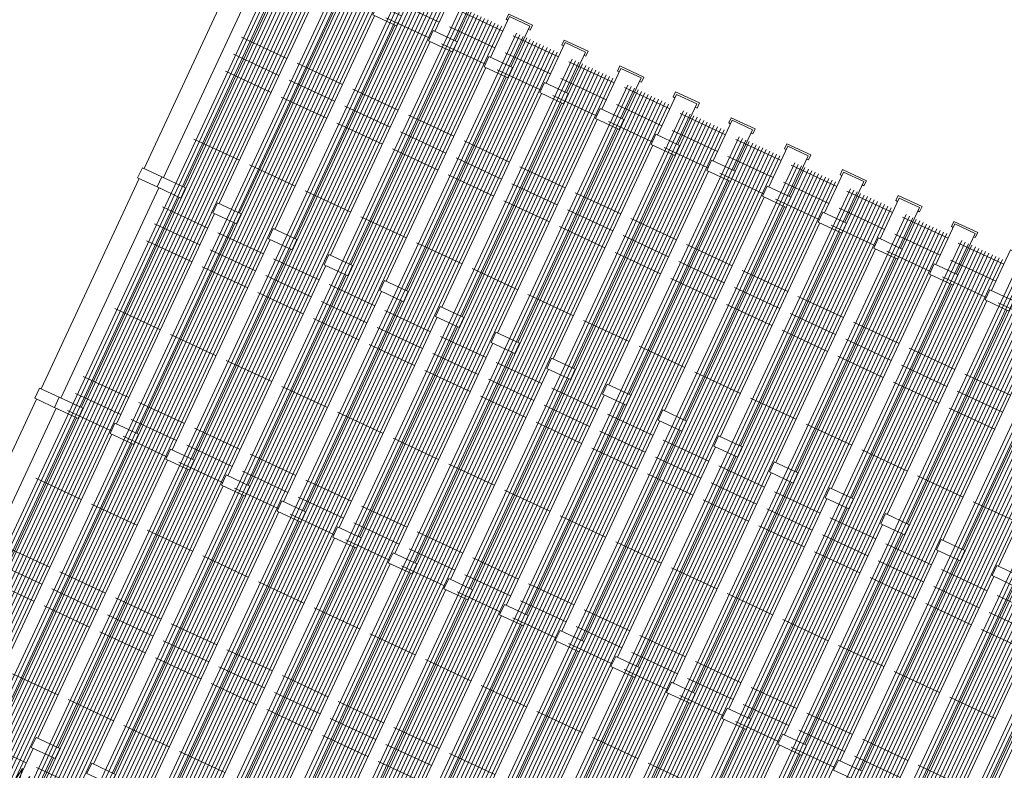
# Model space of a CAD drawing. Header units: millimetres. Extents: x 1962 to 3194, y -795 to -219.
# Tile 79 of 256: x 2250.32 to 2252.95, y -375.83 to -373.82. Entities that reach past the tile are written whole.
import ezdxf

# ---------------------------------------------------------------- set-up
doc = ezdxf.new("R2010")
doc.units = ezdxf.units.MM
doc.layers.get('0').update_dxf_attribs({"lineweight": 5})
doc.layers.add('A_ogrodzenie 2_4m', color=45, linetype='Continuous', lineweight=9)
doc.layers.add('A_widok', color=142, linetype='Continuous', lineweight=9)

# ---------------------------------------------------------------- blocks, each defined once
blk = doc.blocks.new('zw$607D')
at = {"layer": 'A_ogrodzenie 2_4m'}
for p, q in [((-131.8949, 0.3076), (-131.8949, 2.7376)), ((-131.8849, 0.3076), (-131.8849, 2.7376)), ((-131.8749, 0.3076), (-131.8749, 2.7376)), ((-131.8649, 0.3076), (-131.8649, 2.7376)), ((-131.8549, 0.3076), (-131.8549, 2.7376)), ((-131.8449, 0.3076), (-131.8449, 2.7376)), ((-131.8349, 0.3076), (-131.8349, 2.7376)), ((-131.8249, 0.3076), (-131.8249, 2.7376)), ((-131.8149, 0.3076), (-131.8149, 2.7376)), ((-131.8049, 0.3076), (-131.8049, 2.7376)), ((-131.7949, 0.3076), (-131.7949, 2.7376)), ((-131.7849, 0.3076), (-131.7849, 2.7376)), ((-131.7749, 0.3076), (-131.7749, 2.7376)), ((-131.7309, 0.3076), (-131.7309, 2.7376)), ((-131.7209, 0.3076), (-131.7209, 2.7376)), ((-131.7109, 0.3076), (-131.7109, 2.7376)), ((-131.7009, 0.3076), (-131.7009, 2.7376)), ((-131.6909, 0.3076), (-131.6909, 2.7376)), ((-131.6809, 0.3076), (-131.6809, 2.7376)), ((-131.6709, 0.3076), (-131.6709, 2.7376)), ((-131.6609, 0.3076), (-131.6609, 2.7376)), ((-131.6509, 0.3076), (-131.6509, 2.7376)), ((-131.6409, 0.3076), (-131.6409, 2.7376)), ((-131.6309, 0.3076), (-131.6309, 2.7376)), ((-131.6209, 0.3076), (-131.6209, 2.7376)), ((-131.6109, 0.3076), (-131.6109, 2.7376)), ((-131.5669, 0.3076), (-131.5669, 2.7376)), ((-131.5569, 0.3076), (-131.5569, 2.7376)), ((-131.5469, 0.3076), (-131.5469, 2.7376)), ((-131.5369, 0.3076), (-131.5369, 2.7376)), ((-131.5269, 0.3076), (-131.5269, 2.7376)), ((-131.5169, 0.3076), (-131.5169, 2.7376)), ((-131.5069, 0.3076), (-131.5069, 2.7376)), ((-131.4969, 0.3076), (-131.4969, 2.7376)), ((-131.4869, 0.3076), (-131.4869, 2.7376)), ((-131.4769, 0.3076), (-131.4769, 2.7376)), ((-131.4669, 0.3076), (-131.4669, 2.7376)), ((-131.4569, 0.3076), (-131.4569, 2.7376)), ((-131.4469, 0.3076), (-131.4469, 2.7376)), ((-131.4029, 0.3076), (-131.4029, 2.7376)), ((-131.3929, 0.3076), (-131.3929, 2.7376)), ((-131.3829, 0.3076), (-131.3829, 2.7376)), ((-131.3729, 0.3076), (-131.3729, 2.7376)), ((-131.3629, 0.3076), (-131.3629, 2.7376)), ((-131.3529, 0.3076), (-131.3529, 2.7376)), ((-131.3429, 0.3076), (-131.3429, 2.7376)), ((-131.3329, 0.3076), (-131.3329, 2.7376)), ((-131.3229, 0.3076), (-131.3229, 2.7376)), ((-131.3129, 0.3076), (-131.3129, 2.7376)), ((-131.3029, 0.3076), (-131.3029, 2.7376)), ((-131.2929, 0.3076), (-131.2929, 2.7376)), ((-131.2829, 0.3076), (-131.2829, 2.7376)), ((-131.239, 0.3076), (-131.239, 2.7376)), ((-131.229, 0.3076), (-131.229, 2.7376)), ((-131.219, 0.3076), (-131.219, 2.7376)), ((-131.209, 0.3076), (-131.209, 2.7376)), ((-131.199, 0.3076), (-131.199, 2.7376)), ((-131.189, 0.3076), (-131.189, 2.7376)), ((-131.179, 0.3076), (-131.179, 2.7376)), ((-131.169, 0.3076), (-131.169, 2.7376)), ((-131.159, 0.3076), (-131.159, 2.7376)), ((-131.149, 0.3076), (-131.149, 2.7376)), ((-131.139, 0.3076), (-131.139, 2.7376)), ((-131.129, 0.3076), (-131.129, 2.7376)), ((-131.119, 0.3076), (-131.119, 2.7376)), ((-131.075, 0.3076), (-131.075, 2.7376)), ((-131.065, 0.3076), (-131.065, 2.7376)), ((-131.055, 0.3076), (-131.055, 2.7376)), ((-131.045, 0.3076), (-131.045, 2.7376)), ((-131.035, 0.3076), (-131.035, 2.7376)), ((-131.025, 0.3076), (-131.025, 2.7376)), ((-131.015, 0.3076), (-131.015, 2.7376)), ((-131.005, 0.3076), (-131.005, 2.7376)), ((-130.995, 0.3076), (-130.995, 2.7376)), ((-130.985, 0.3076), (-130.985, 2.7376)), ((-130.975, 0.3076), (-130.975, 2.7376)), ((-130.965, 0.3076), (-130.965, 2.7376)), ((-130.955, 0.3076), (-130.955, 2.7376)), ((-130.911, 0.3076), (-130.911, 2.7376)), ((-130.901, 0.3076), (-130.901, 2.7376)), ((-130.891, 0.3076), (-130.891, 2.7376)), ((-130.881, 0.3076), (-130.881, 2.7376)), ((-130.871, 0.3076), (-130.871, 2.7376)), ((-130.861, 0.3076), (-130.861, 2.7376)), ((-130.851, 0.3076), (-130.851, 2.7376)), ((-130.841, 0.3076), (-130.841, 2.7376)), ((-130.831, 0.3076), (-130.831, 2.7376)), ((-130.821, 0.3076), (-130.821, 2.7376)), ((-130.811, 0.3076), (-130.811, 2.7376)), ((-130.801, 0.3076), (-130.801, 2.7376)), ((-130.791, 0.3076), (-130.791, 2.7376)), ((-130.747, 0.3076), (-130.747, 2.7376)), ((-130.737, 0.3076), (-130.737, 2.7376)), ((-130.727, 0.3076), (-130.727, 2.7376)), ((-130.717, 0.3076), (-130.717, 2.7376)), ((-130.707, 0.3076), (-130.707, 2.7376)), ((-130.697, 0.3076), (-130.697, 2.7376)), ((-130.687, 0.3076), (-130.687, 2.7376)), ((-130.677, 0.3076), (-130.677, 2.7376)), ((-130.667, 0.3076), (-130.667, 2.7376)), ((-130.657, 0.3076), (-130.657, 2.7376)), ((-130.647, 0.3076), (-130.647, 2.7376)), ((-130.637, 0.3076), (-130.637, 2.7376)), ((-130.627, 0.3076), (-130.627, 2.7376)), ((-130.583, 0.3076), (-130.583, 2.7376)), ((-130.573, 0.3076), (-130.573, 2.7376)), ((-130.563, 0.3076), (-130.563, 2.7376)), ((-130.553, 0.3076), (-130.553, 2.7376)), ((-130.543, 0.3076), (-130.543, 2.7376)), ((-130.533, 0.3076), (-130.533, 2.7376)), ((-130.523, 0.3076), (-130.523, 2.7376)), ((-130.513, 0.3076), (-130.513, 2.7376)), ((-130.503, 0.3076), (-130.503, 2.7376)), ((-130.493, 0.3076), (-130.493, 2.7376)), ((-130.483, 0.3076), (-130.483, 2.7376)), ((-130.473, 0.3076), (-130.473, 2.7376)), ((-130.463, 0.3076), (-130.463, 2.7376)), ((-130.419, 0.3076), (-130.419, 2.7376)), ((-130.409, 0.3076), (-130.409, 2.7376)), ((-130.399, 0.3076), (-130.399, 2.7376)), ((-130.389, 0.3076), (-130.389, 2.7376)), ((-130.379, 0.3076), (-130.379, 2.7376)), ((-130.369, 0.3076), (-130.369, 2.7376)), ((-130.359, 0.3076), (-130.359, 2.7376)), ((-130.349, 0.3076), (-130.349, 2.7376)), ((-130.339, 0.3076), (-130.339, 2.7376)), ((-130.329, 0.3076), (-130.329, 2.7376)), ((-130.319, 0.3076), (-130.319, 2.7376)), ((-130.309, 0.3076), (-130.309, 2.7376)), ((-130.299, 0.3076), (-130.299, 2.7376)), ((-130.255, 0.3076), (-130.255, 2.7376)), ((-130.245, 0.3076), (-130.245, 2.7376)), ((-130.235, 0.3076), (-130.235, 2.7376)), ((-130.225, 0.3076), (-130.225, 2.7376)), ((-130.215, 0.3076), (-130.215, 2.7376)), ((-130.205, 0.3076), (-130.205, 2.7376)), ((-130.195, 0.3076), (-130.195, 2.7376)), ((-130.185, 0.3076), (-130.185, 2.7376)), ((-130.175, 0.3076), (-130.175, 2.7376)), ((-130.165, 0.3076), (-130.165, 2.7376)), ((-130.155, 0.3076), (-130.155, 2.7376)), ((-130.145, 0.3076), (-130.145, 2.7376)), ((-130.135, 0.3076), (-130.135, 2.7376)), ((-130.091, 0.3076), (-130.091, 2.7376)), ((-130.081, 0.3076), (-130.081, 2.7376)), ((-130.071, 0.3076), (-130.071, 2.7376)), ((-130.061, 0.3076), (-130.061, 2.7376)), ((-130.051, 0.3076), (-130.051, 2.7376)), ((-130.041, 0.3076), (-130.041, 2.7376)), ((-130.031, 0.3076), (-130.031, 2.7376)), ((-130.021, 0.3076), (-130.021, 2.7376)), ((-130.011, 0.3076), (-130.011, 2.7376)), ((-130.001, 0.3076), (-130.001, 2.7376)), ((-129.991, 0.3076), (-129.991, 2.7376)), ((-129.981, 0.3076), (-129.981, 2.7376)), ((-129.971, 0.3076), (-129.971, 2.7376)), ((-129.927, 0.3076), (-129.927, 2.7376)), ((-129.917, 0.3076), (-129.917, 2.7376)), ((-129.907, 0.3076), (-129.907, 2.7376)), ((-129.897, 0.3076), (-129.897, 2.7376)), ((-129.887, 0.3076), (-129.887, 2.7376)), ((-129.877, 0.3076), (-129.877, 2.7376)), ((-129.867, 0.3076), (-129.867, 2.7376)), ((-129.857, 0.3076), (-129.857, 2.7376)), ((-129.847, 0.3076), (-129.847, 2.7376)), ((-129.837, 0.3076), (-129.837, 2.7376)), ((-129.827, 0.3076), (-129.827, 2.7376)), ((-129.817, 0.3076), (-129.817, 2.7376)), ((-129.807, 0.3076), (-129.807, 2.7376)), ((-129.763, 0.3076), (-129.763, 2.7376)), ((-129.753, 0.3076), (-129.753, 2.7376)), ((-129.743, 0.3076), (-129.743, 2.7376)), ((-129.733, 0.3076), (-129.733, 2.7376)), ((-129.723, 0.3076), (-129.723, 2.7376)), ((-129.713, 0.3076), (-129.713, 2.7376)), ((-129.703, 0.3076), (-129.703, 2.7376)), ((-129.693, 0.3076), (-129.693, 2.7376)), ((-129.683, 0.3076), (-129.683, 2.7376)), ((-129.673, 0.3076), (-129.673, 2.7376)), ((-129.663, 0.3076), (-129.663, 2.7376)), ((-129.653, 0.3076), (-129.653, 2.7376)), ((-129.643, 0.3076), (-129.643, 2.7376)), ((-129.599, 0.3076), (-129.599, 2.7376)), ((-129.589, 0.3076), (-129.589, 2.7376)), ((-129.579, 0.3076), (-129.579, 2.7376)), ((-129.569, 0.3076), (-129.569, 2.7376)), ((-129.559, 0.3076), (-129.559, 2.7376)), ((-129.549, 0.3076), (-129.549, 2.7376)), ((-129.539, 0.3076), (-129.539, 2.7376)), ((-129.529, 0.3076), (-129.529, 2.7376)), ((-129.519, 0.3076), (-129.519, 2.7376)), ((-129.509, 0.3076), (-129.509, 2.7376)), ((-129.499, 0.3076), (-129.499, 2.7376)), ((-129.489, 0.3076), (-129.489, 2.7376)), ((-129.479, 0.3076), (-129.479, 2.7376)), ((-129.435, 0.3076), (-129.435, 2.7376)), ((-129.425, 0.3076), (-129.425, 2.7376)), ((-129.415, 0.3076), (-129.415, 2.7376)), ((-129.405, 0.3076), (-129.405, 2.7376)), ((-129.395, 0.3076), (-129.395, 2.7376)), ((-129.385, 0.3076), (-129.385, 2.7376)), ((-129.375, 0.3076), (-129.375, 2.7376)), ((-129.365, 0.3076), (-129.365, 2.7376)), ((-129.355, 0.3076), (-129.355, 2.7376)), ((-129.345, 0.3076), (-129.345, 2.7376)), ((-129.335, 0.3076), (-129.335, 2.7376)), ((-129.325, 0.3076), (-129.325, 2.7376)), ((-129.315, 0.3076), (-129.315, 2.7376)), ((-129.271, 0.3076), (-129.271, 2.7376)), ((-129.261, 0.3076), (-129.261, 2.7376)), ((-129.251, 0.3076), (-129.251, 2.7376)), ((-129.241, 0.3076), (-129.241, 2.7376)), ((-129.231, 0.3076), (-129.231, 2.7376)), ((-131.4085, 2.7276), (-131.2745, 2.7276)), ((-131.2445, 2.7276), (-131.1105, 2.7276)), ((-131.0805, 2.7276), (-130.9466, 2.7276)), ((-130.9166, 2.7276), (-130.7826, 2.7276)), ((-130.7526, 2.7276), (-130.6186, 2.7276)), ((-130.5886, 2.7276), (-130.4546, 2.7276)), ((-130.4246, 2.7276), (-130.2906, 2.7276)), ((-130.2606, 2.7276), (-130.1266, 2.7276)), ((-130.0966, 2.7276), (-129.9626, 2.7276)), ((-129.9326, 2.7276), (-129.7986, 2.7276)), ((-131.5725, 2.6776), (-131.4385, 2.6776)), ((-131.4085, 2.6776), (-131.2745, 2.6776)), ((-131.2445, 2.6776), (-131.1105, 2.6776)), ((-131.0805, 2.6776), (-130.9466, 2.6776)), ((-130.9166, 2.6776), (-130.7826, 2.6776)), ((-130.7526, 2.6776), (-130.6186, 2.6776)), ((-130.5886, 2.6776), (-130.4546, 2.6776)), ((-130.4246, 2.6776), (-130.2906, 2.6776)), ((-130.2606, 2.6776), (-130.1266, 2.6776)), ((-130.0966, 2.6776), (-129.9626, 2.6776)), ((-129.9326, 2.6776), (-129.7986, 2.6776)), ((-131.5725, 2.6276), (-131.4435, 2.6276)), ((-131.4085, 2.6276), (-131.2795, 2.6276)), ((-131.2445, 2.6276), (-131.1155, 2.6276)), ((-131.0805, 2.6276), (-130.9516, 2.6276)), ((-130.9166, 2.6276), (-130.7876, 2.6276)), ((-130.7526, 2.6276), (-130.6236, 2.6276)), ((-130.5886, 2.6276), (-130.4596, 2.6276)), ((-130.4246, 2.6276), (-130.2956, 2.6276)), ((-130.2606, 2.6276), (-130.1316, 2.6276)), ((-130.0966, 2.6276), (-129.9676, 2.6276)), ((-129.9326, 2.6276), (-129.8036, 2.6276)), ((-129.7686, 2.6276), (-129.6396, 2.6276)), ((-131.9005, 2.4176), (-131.7665, 2.4176)), ((-131.7365, 2.4176), (-131.6025, 2.4176)), ((-131.5725, 2.4176), (-131.4385, 2.4176)), ((-131.4085, 2.4176), (-131.2745, 2.4176)), ((-131.2445, 2.4176), (-131.1105, 2.4176)), ((-131.0805, 2.4176), (-130.9466, 2.4176)), ((-130.9166, 2.4176), (-130.7826, 2.4176)), ((-130.7526, 2.4176), (-130.6186, 2.4176)), ((-130.5886, 2.4176), (-130.4546, 2.4176)), ((-130.4246, 2.4176), (-130.2906, 2.4176)), ((-130.2606, 2.4176), (-130.1266, 2.4176)), ((-130.0966, 2.4176), (-129.9626, 2.4176)), ((-129.9326, 2.4176), (-129.7986, 2.4176)), ((-129.7686, 2.4176), (-129.6346, 2.4176)), ((-131.9005, 2.3676), (-131.7665, 2.3676)), ((-131.7365, 2.3676), (-131.6025, 2.3676)), ((-131.5725, 2.3676), (-131.4385, 2.3676)), ((-131.4085, 2.3676), (-131.2745, 2.3676)), ((-131.2445, 2.3676), (-131.1105, 2.3676)), ((-131.0805, 2.3676), (-130.9466, 2.3676)), ((-130.9166, 2.3676), (-130.7826, 2.3676)), ((-130.7526, 2.3676), (-130.6186, 2.3676)), ((-130.5886, 2.3676), (-130.4546, 2.3676)), ((-130.4246, 2.3676), (-130.2906, 2.3676)), ((-130.2606, 2.3676), (-130.1266, 2.3676)), ((-130.0966, 2.3676), (-129.9626, 2.3676)), ((-129.9326, 2.3676), (-129.7986, 2.3676)), ((-129.7686, 2.3676), (-129.6346, 2.3676)), ((-131.9005, 2.3176), (-131.7665, 2.3176)), ((-131.7365, 2.3176), (-131.6025, 2.3176)), ((-131.5725, 2.3176), (-131.4385, 2.3176)), ((-131.4085, 2.3176), (-131.2745, 2.3176)), ((-131.2445, 2.3176), (-131.1105, 2.3176)), ((-131.0805, 2.3176), (-130.9466, 2.3176)), ((-130.9166, 2.3176), (-130.7826, 2.3176)), ((-130.7526, 2.3176), (-130.6186, 2.3176)), ((-130.5886, 2.3176), (-130.4546, 2.3176)), ((-130.4246, 2.3176), (-130.2906, 2.3176)), ((-130.2606, 2.3176), (-130.1266, 2.3176)), ((-130.0966, 2.3176), (-129.9626, 2.3176)), ((-129.9326, 2.3176), (-129.7986, 2.3176)), ((-129.7686, 2.3176), (-129.6346, 2.3176)), ((-131.9005, 2.1176), (-131.7665, 2.1176)), ((-131.7365, 2.1176), (-131.6025, 2.1176)), ((-131.5725, 2.1176), (-131.4385, 2.1176)), ((-131.4085, 2.1176), (-131.2745, 2.1176)), ((-131.2445, 2.1176), (-131.1105, 2.1176)), ((-131.0805, 2.1176), (-130.9466, 2.1176)), ((-130.9166, 2.1176), (-130.7826, 2.1176)), ((-130.7526, 2.1176), (-130.6186, 2.1176)), ((-130.5886, 2.1176), (-130.4546, 2.1176)), ((-130.4246, 2.1176), (-130.2906, 2.1176)), ((-130.2606, 2.1176), (-130.1266, 2.1176)), ((-130.0966, 2.1176), (-129.9626, 2.1176)), ((-129.9326, 2.1176), (-129.7986, 2.1176)), ((-129.7686, 2.1176), (-129.6346, 2.1176)), ((-129.6046, 2.1176), (-129.4706, 2.1176)), ((-131.9005, 1.9176), (-131.7665, 1.9176)), ((-131.7365, 1.9176), (-131.6025, 1.9176)), ((-131.5725, 1.9176), (-131.4385, 1.9176)), ((-131.4085, 1.9176), (-131.2745, 1.9176)), ((-131.2445, 1.9176), (-131.1105, 1.9176)), ((-131.0805, 1.9176), (-130.9466, 1.9176)), ((-130.9166, 1.9176), (-130.7826, 1.9176)), ((-130.7526, 1.9176), (-130.6186, 1.9176)), ((-130.5886, 1.9176), (-130.4546, 1.9176)), ((-130.4246, 1.9176), (-130.2906, 1.9176)), ((-130.2606, 1.9176), (-130.1266, 1.9176)), ((-130.0966, 1.9176), (-129.9626, 1.9176)), ((-129.9326, 1.9176), (-129.7986, 1.9176)), ((-129.7686, 1.9176), (-129.6346, 1.9176)), ((-129.6046, 1.9176), (-129.4706, 1.9176)), ((-129.4406, 1.9176), (-129.3066, 1.9176)), ((-131.9005, 1.8676), (-131.7665, 1.8676)), ((-131.7365, 1.8676), (-131.6025, 1.8676)), ((-131.5725, 1.8676), (-131.4385, 1.8676)), ((-131.4085, 1.8676), (-131.2745, 1.8676)), ((-131.2445, 1.8676), (-131.1105, 1.8676)), ((-131.0805, 1.8676), (-130.9466, 1.8676)), ((-130.9166, 1.8676), (-130.7826, 1.8676)), ((-130.7526, 1.8676), (-130.6186, 1.8676)), ((-130.5886, 1.8676), (-130.4546, 1.8676)), ((-130.4246, 1.8676), (-130.2906, 1.8676)), ((-130.2606, 1.8676), (-130.1266, 1.8676)), ((-130.0966, 1.8676), (-129.9626, 1.8676)), ((-129.9326, 1.8676), (-129.7986, 1.8676)), ((-129.7686, 1.8676), (-129.6346, 1.8676)), ((-129.6046, 1.8676), (-129.4706, 1.8676)), ((-129.4406, 1.8676), (-129.3066, 1.8676)), ((-131.9005, 1.8176), (-131.7665, 1.8176)), ((-131.7365, 1.8176), (-131.6025, 1.8176)), ((-131.5725, 1.8176), (-131.4385, 1.8176)), ((-131.4085, 1.8176), (-131.2745, 1.8176)), ((-131.2445, 1.8176), (-131.1105, 1.8176)), ((-131.0805, 1.8176), (-130.9466, 1.8176)), ((-130.9166, 1.8176), (-130.7826, 1.8176)), ((-130.7526, 1.8176), (-130.6186, 1.8176)), ((-130.5886, 1.8176), (-130.4546, 1.8176)), ((-130.4246, 1.8176), (-130.2906, 1.8176)), ((-130.2606, 1.8176), (-130.1266, 1.8176)), ((-130.0966, 1.8176), (-129.9626, 1.8176)), ((-129.9326, 1.8176), (-129.7986, 1.8176)), ((-129.7686, 1.8176), (-129.6346, 1.8176)), ((-129.6046, 1.8176), (-129.4706, 1.8176)), ((-129.4406, 1.8176), (-129.3066, 1.8176)), ((-131.9005, 1.6176), (-131.7665, 1.6176)), ((-131.7365, 1.6176), (-131.6025, 1.6176)), ((-131.5725, 1.6176), (-131.4385, 1.6176)), ((-131.4085, 1.6176), (-131.2745, 1.6176)), ((-131.2445, 1.6176), (-131.1105, 1.6176)), ((-131.0805, 1.6176), (-130.9466, 1.6176)), ((-130.9166, 1.6176), (-130.7826, 1.6176)), ((-130.7526, 1.6176), (-130.6186, 1.6176)), ((-130.5886, 1.6176), (-130.4546, 1.6176)), ((-130.4246, 1.6176), (-130.2906, 1.6176)), ((-130.2606, 1.6176), (-130.1266, 1.6176)), ((-130.0966, 1.6176), (-129.9626, 1.6176)), ((-129.9326, 1.6176), (-129.7986, 1.6176)), ((-129.7686, 1.6176), (-129.6346, 1.6176)), ((-129.6046, 1.6176), (-129.4706, 1.6176)), ((-129.4406, 1.6176), (-129.3066, 1.6176)), ((-131.9005, 1.4176), (-131.7665, 1.4176)), ((-131.7365, 1.4176), (-131.6025, 1.4176)), ((-131.5725, 1.4176), (-131.4385, 1.4176)), ((-131.4085, 1.4176), (-131.2745, 1.4176)), ((-131.2445, 1.4176), (-131.1105, 1.4176)), ((-131.0805, 1.4176), (-130.9466, 1.4176)), ((-130.9166, 1.4176), (-130.7826, 1.4176)), ((-130.7526, 1.4176), (-130.6186, 1.4176)), ((-130.5886, 1.4176), (-130.4546, 1.4176)), ((-130.4246, 1.4176), (-130.2906, 1.4176)), ((-130.2606, 1.4176), (-130.1266, 1.4176)), ((-130.0966, 1.4176), (-129.9626, 1.4176)), ((-129.9326, 1.4176), (-129.7986, 1.4176)), ((-129.7686, 1.4176), (-129.6346, 1.4176)), ((-129.6046, 1.4176), (-129.4706, 1.4176)), ((-129.4406, 1.4176), (-129.3066, 1.4176)), ((-131.9005, 1.3676), (-131.7665, 1.3676)), ((-131.7365, 1.3676), (-131.6025, 1.3676)), ((-131.5725, 1.3676), (-131.4385, 1.3676)), ((-131.4085, 1.3676), (-131.2745, 1.3676)), ((-131.2445, 1.3676), (-131.1105, 1.3676)), ((-131.0805, 1.3676), (-130.9466, 1.3676)), ((-130.9166, 1.3676), (-130.7826, 1.3676)), ((-130.7526, 1.3676), (-130.6186, 1.3676)), ((-130.5886, 1.3676), (-130.4546, 1.3676)), ((-130.4246, 1.3676), (-130.2906, 1.3676)), ((-130.2606, 1.3676), (-130.1266, 1.3676)), ((-130.0966, 1.3676), (-129.9626, 1.3676)), ((-129.9326, 1.3676), (-129.7986, 1.3676)), ((-129.7686, 1.3676), (-129.6346, 1.3676)), ((-129.6046, 1.3676), (-129.4706, 1.3676)), ((-131.9005, 1.3176), (-131.7715, 1.3176)), ((-131.7365, 1.3176), (-131.6075, 1.3176)), ((-131.5725, 1.3176), (-131.4435, 1.3176)), ((-131.4085, 1.3176), (-131.2795, 1.3176)), ((-131.2445, 1.3176), (-131.1155, 1.3176)), ((-131.0805, 1.3176), (-130.9516, 1.3176)), ((-130.9166, 1.3176), (-130.7876, 1.3176)), ((-130.7526, 1.3176), (-130.6236, 1.3176)), ((-130.5886, 1.3176), (-130.4596, 1.3176)), ((-130.4246, 1.3176), (-130.2956, 1.3176)), ((-130.2606, 1.3176), (-130.1316, 1.3176)), ((-130.0966, 1.3176), (-129.9676, 1.3176)), ((-129.9326, 1.3176), (-129.8036, 1.3176)), ((-129.7686, 1.3176), (-129.6396, 1.3176)), ((-131.9005, 1.1176), (-131.7665, 1.1176)), ((-131.7365, 1.1176), (-131.6025, 1.1176)), ((-131.5725, 1.1176), (-131.4385, 1.1176)), ((-131.4085, 1.1176), (-131.2745, 1.1176)), ((-131.2445, 1.1176), (-131.1105, 1.1176)), ((-131.0805, 1.1176), (-130.9466, 1.1176)), ((-130.9166, 1.1176), (-130.7826, 1.1176)), ((-130.7526, 1.1176), (-130.6186, 1.1176)), ((-130.5886, 1.1176), (-130.4546, 1.1176)), ((-130.4246, 1.1176), (-130.2906, 1.1176)), ((-130.2606, 1.1176), (-130.1266, 1.1176)), ((-130.0966, 1.1176), (-129.9626, 1.1176)), ((-131.9005, 0.9176), (-131.7665, 0.9176)), ((-131.7365, 0.9176), (-131.6025, 0.9176)), ((-131.5725, 0.9176), (-131.4385, 0.9176)), ((-131.4085, 0.9176), (-131.2745, 0.9176)), ((-131.2445, 0.9176), (-131.1105, 0.9176)), ((-131.0805, 0.9176), (-130.9466, 0.9176)), ((-130.9166, 0.9176), (-130.7826, 0.9176)), ((-130.7526, 0.9176), (-130.6186, 0.9176)), ((-130.5886, 0.9176), (-130.4546, 0.9176)), ((-131.9005, 0.8676), (-131.7665, 0.8676)), ((-131.7365, 0.8676), (-131.6025, 0.8676)), ((-131.5725, 0.8676), (-131.4385, 0.8676)), ((-131.4085, 0.8676), (-131.2745, 0.8676)), ((-131.2445, 0.8676), (-131.1105, 0.8676)), ((-131.0805, 0.8676), (-130.9466, 0.8676)), ((-130.9166, 0.8676), (-130.7826, 0.8676)), ((-130.7526, 0.8676), (-130.6186, 0.8676)), ((-131.9005, 0.8176), (-131.7665, 0.8176)), ((-131.7365, 0.8176), (-131.6025, 0.8176)), ((-131.5725, 0.8176), (-131.4385, 0.8176)), ((-131.4085, 0.8176), (-131.2745, 0.8176)), ((-131.2445, 0.8176), (-131.1105, 0.8176)), ((-131.0805, 0.8176), (-130.9466, 0.8176)), ((-130.9166, 0.8176), (-130.7826, 0.8176)), ((-130.7526, 0.8176), (-130.6186, 0.8176)), ((-131.7365, 0.6176), (-131.6025, 0.6176)), ((-131.5725, 0.6176), (-131.4385, 0.6176)), ((-131.4085, 0.6176), (-131.2745, 0.6176)), ((-131.2445, 0.6176), (-131.1105, 0.6176)), ((-131.7365, 0.4176), (-131.6025, 0.4176)), ((-131.5725, 0.4176), (-131.4385, 0.4176))]:
    blk.add_line(p, q, dxfattribs=at)
for points in [[(-131.4385, 2.65), (-131.4385, 2.77), (-131.3785, 2.77), (-131.3785, 2.65)], [(-131.2745, 2.65), (-131.2745, 2.77), (-131.2145, 2.77), (-131.2145, 2.65)], [(-131.1105, 2.65), (-131.1105, 2.77), (-131.0505, 2.77), (-131.0505, 2.65)], [(-130.9466, 2.65), (-130.9466, 2.77), (-130.8866, 2.77), (-130.8866, 2.65)], [(-130.7826, 2.65), (-130.7826, 2.77), (-130.7226, 2.77), (-130.7226, 2.65)], [(-130.6186, 2.65), (-130.6186, 2.77), (-130.5586, 2.77), (-130.5586, 2.65)], [(-130.4546, 2.65), (-130.4546, 2.77), (-130.3946, 2.77), (-130.3946, 2.65)], [(-130.2906, 2.65), (-130.2906, 2.77), (-130.2306, 2.77), (-130.2306, 2.65)], [(-130.1266, 2.65), (-130.1266, 2.77), (-130.0666, 2.77), (-130.0666, 2.65)], [(-129.9626, 2.65), (-129.9626, 2.77), (-129.9026, 2.77), (-129.9026, 2.65)], [(-129.7986, 2.65), (-129.7986, 2.77), (-129.7386, 2.77), (-129.7386, 2.65)], [(-131.5375, 2.65), (-131.6075, 2.65), (-131.6075, 2.62), (-131.5375, 2.62), (-131.5375, 2.65)], [(-131.3735, 2.65), (-131.4435, 2.65), (-131.4435, 2.62), (-131.3735, 2.62), (-131.3735, 2.65)], [(-131.2095, 2.65), (-131.2795, 2.65), (-131.2795, 2.62), (-131.2095, 2.62), (-131.2095, 2.65)], [(-131.0455, 2.65), (-131.1155, 2.65), (-131.1155, 2.62), (-131.0455, 2.62), (-131.0455, 2.65)], [(-130.8816, 2.65), (-130.9516, 2.65), (-130.9516, 2.62), (-130.8816, 2.62), (-130.8816, 2.65)], [(-130.7176, 2.65), (-130.7876, 2.65), (-130.7876, 2.62), (-130.7176, 2.62), (-130.7176, 2.65)], [(-130.5536, 2.65), (-130.6236, 2.65), (-130.6236, 2.62), (-130.5536, 2.62), (-130.5536, 2.65)], [(-130.3896, 2.65), (-130.4596, 2.65), (-130.4596, 2.62), (-130.3896, 2.62), (-130.3896, 2.65)], [(-130.2256, 2.65), (-130.2956, 2.65), (-130.2956, 2.62), (-130.2256, 2.62), (-130.2256, 2.65)], [(-130.0616, 2.65), (-130.1316, 2.65), (-130.1316, 2.62), (-130.0616, 2.62), (-130.0616, 2.65)], [(-129.8976, 2.65), (-129.9676, 2.65), (-129.9676, 2.62), (-129.8976, 2.62), (-129.8976, 2.65)], [(-129.7336, 2.65), (-129.8036, 2.65), (-129.8036, 2.62), (-129.7336, 2.62), (-129.7336, 2.65)], [(-131.9881, 1.99), (-131.9881, 2.62)], [(-131.9305, 1.99), (-131.9305, 2.62)], [(-131.8705, 2.62), (-131.8705, 1.99)], [(-131.7665, 1.99), (-131.7665, 2.62)], [(-131.7665, 1.99), (-131.7665, 2.62)], [(-131.7065, 2.62), (-131.7065, 1.99)], [(-131.6025, 1.99), (-131.6025, 2.62)], [(-131.6025, 1.99), (-131.6025, 2.62)], [(-131.5425, 2.62), (-131.5425, 1.99)], [(-131.4385, 1.99), (-131.4385, 2.62)], [(-131.4385, 1.99), (-131.4385, 2.62)], [(-131.3785, 2.62), (-131.3785, 1.99)], [(-131.2745, 1.99), (-131.2745, 2.62)], [(-131.2745, 1.99), (-131.2745, 2.62)], [(-131.2145, 2.62), (-131.2145, 1.99)], [(-131.1105, 1.99), (-131.1105, 2.62)], [(-131.1105, 1.99), (-131.1105, 2.62)], [(-131.0505, 2.62), (-131.0505, 1.99)], [(-130.9466, 1.99), (-130.9466, 2.62)], [(-130.9466, 1.99), (-130.9466, 2.62)], [(-130.8866, 2.62), (-130.8866, 1.99)], [(-130.7826, 1.99), (-130.7826, 2.62)], [(-130.7826, 1.99), (-130.7826, 2.62)], [(-130.7226, 2.62), (-130.7226, 1.99)], [(-130.6186, 1.99), (-130.6186, 2.62)], [(-130.6186, 1.99), (-130.6186, 2.62)], [(-130.5586, 2.62), (-130.5586, 1.99)], [(-130.4546, 1.99), (-130.4546, 2.62)], [(-130.4546, 1.99), (-130.4546, 2.62)], [(-130.3946, 2.62), (-130.3946, 1.99)], [(-130.2906, 1.99), (-130.2906, 2.62)], [(-130.2906, 1.99), (-130.2906, 2.62)], [(-130.2306, 2.62), (-130.2306, 1.99)], [(-130.1266, 1.99), (-130.1266, 2.62)], [(-130.1266, 1.99), (-130.1266, 2.62)], [(-130.0666, 2.62), (-130.0666, 1.99)], [(-129.9626, 1.99), (-129.9626, 2.62)], [(-129.9626, 1.99), (-129.9626, 2.62)], [(-129.9026, 2.62), (-129.9026, 1.99)], [(-129.7986, 1.99), (-129.7986, 2.62)], [(-129.7986, 1.99), (-129.7986, 2.62)], [(-129.7386, 2.62), (-129.7386, 1.99)], [(-129.6346, 1.99), (-129.6346, 2.62)], [(-129.6346, 1.99), (-129.6346, 2.62)], [(-129.5746, 2.62), (-129.5746, 1.99)], [(-129.4706, 1.99), (-129.4706, 2.62)], [(-129.4706, 1.99), (-129.4706, 2.62)], [(-131.9231, 1.99), (-131.9931, 1.99), (-131.9931, 1.96), (-131.9231, 1.96)], [(-131.8655, 1.99), (-131.9355, 1.99), (-131.9355, 1.96), (-131.8655, 1.96), (-131.8655, 1.99)], [(-131.7015, 1.99), (-131.7715, 1.99), (-131.7715, 1.96), (-131.7015, 1.96), (-131.7015, 1.99)], [(-131.5375, 1.99), (-131.6075, 1.99), (-131.6075, 1.96), (-131.5375, 1.96), (-131.5375, 1.99)], [(-131.3735, 1.99), (-131.4435, 1.99), (-131.4435, 1.96), (-131.3735, 1.96), (-131.3735, 1.99)], [(-131.2095, 1.99), (-131.2795, 1.99), (-131.2795, 1.96), (-131.2095, 1.96), (-131.2095, 1.99)], [(-131.0455, 1.99), (-131.1155, 1.99), (-131.1155, 1.96), (-131.0455, 1.96), (-131.0455, 1.99)], [(-130.8816, 1.99), (-130.9516, 1.99), (-130.9516, 1.96), (-130.8816, 1.96), (-130.8816, 1.99)], [(-130.7176, 1.99), (-130.7876, 1.99), (-130.7876, 1.96), (-130.7176, 1.96), (-130.7176, 1.99)], [(-130.5536, 1.99), (-130.6236, 1.99), (-130.6236, 1.96), (-130.5536, 1.96), (-130.5536, 1.99)], [(-130.3896, 1.99), (-130.4596, 1.99), (-130.4596, 1.96), (-130.3896, 1.96), (-130.3896, 1.99)], [(-130.2256, 1.99), (-130.2956, 1.99), (-130.2956, 1.96), (-130.2256, 1.96), (-130.2256, 1.99)], [(-130.0616, 1.99), (-130.1316, 1.99), (-130.1316, 1.96), (-130.0616, 1.96), (-130.0616, 1.99)], [(-129.8976, 1.99), (-129.9676, 1.99), (-129.9676, 1.96), (-129.8976, 1.96), (-129.8976, 1.99)], [(-129.7336, 1.99), (-129.8036, 1.99), (-129.8036, 1.96), (-129.7336, 1.96), (-129.7336, 1.99)], [(-129.5696, 1.99), (-129.6396, 1.99), (-129.6396, 1.96), (-129.5696, 1.96), (-129.5696, 1.99)], [(-129.4056, 1.99), (-129.4756, 1.99), (-129.4756, 1.96), (-129.4056, 1.96), (-129.4056, 1.99)], [(-131.9881, 1.34), (-131.9881, 1.96)], [(-131.9305, 1.34), (-131.9305, 1.96)], [(-131.8705, 1.96), (-131.8705, 1.34)], [(-131.7665, 1.34), (-131.7665, 1.96)], [(-131.7665, 1.34), (-131.7665, 1.96)], [(-131.7065, 1.96), (-131.7065, 1.34)], [(-131.6025, 1.34), (-131.6025, 1.96)], [(-131.6025, 1.34), (-131.6025, 1.96)], [(-131.5425, 1.96), (-131.5425, 1.34)], [(-131.4385, 1.34), (-131.4385, 1.96)], [(-131.4385, 1.34), (-131.4385, 1.96)], [(-131.3785, 1.96), (-131.3785, 1.34)], [(-131.2745, 1.34), (-131.2745, 1.96)], [(-131.2745, 1.34), (-131.2745, 1.96)], [(-131.2145, 1.96), (-131.2145, 1.34)], [(-131.1105, 1.34), (-131.1105, 1.96)], [(-131.1105, 1.34), (-131.1105, 1.96)], [(-131.0505, 1.96), (-131.0505, 1.34)], [(-130.9466, 1.34), (-130.9466, 1.96)], [(-130.9466, 1.34), (-130.9466, 1.96)], [(-130.8866, 1.96), (-130.8866, 1.34)], [(-130.7826, 1.34), (-130.7826, 1.96)], [(-130.7826, 1.34), (-130.7826, 1.96)], [(-130.7226, 1.96), (-130.7226, 1.34)], [(-130.6186, 1.34), (-130.6186, 1.96)], [(-130.6186, 1.34), (-130.6186, 1.96)], [(-130.5586, 1.96), (-130.5586, 1.34)], [(-130.4546, 1.34), (-130.4546, 1.96)], [(-130.4546, 1.34), (-130.4546, 1.96)], [(-130.3946, 1.96), (-130.3946, 1.34)], [(-130.2906, 1.34), (-130.2906, 1.96)], [(-130.2906, 1.34), (-130.2906, 1.96)], [(-130.2306, 1.96), (-130.2306, 1.34)], [(-130.1266, 1.34), (-130.1266, 1.96)], [(-130.1266, 1.34), (-130.1266, 1.96)], [(-130.0666, 1.96), (-130.0666, 1.34)], [(-129.9626, 1.34), (-129.9626, 1.96)], [(-129.9626, 1.34), (-129.9626, 1.96)], [(-129.9026, 1.96), (-129.9026, 1.34)], [(-129.7986, 1.34), (-129.7986, 1.96)], [(-129.7986, 1.34), (-129.7986, 1.96)], [(-129.7386, 1.96), (-129.7386, 1.34)], [(-129.6346, 1.34), (-129.6346, 1.96)], [(-129.6346, 1.34), (-129.6346, 1.96)], [(-129.5746, 1.96), (-129.5746, 1.34)], [(-129.4706, 1.34), (-129.4706, 1.96)], [(-129.4706, 1.34), (-129.4706, 1.96)], [(-129.4106, 1.96), (-129.4106, 1.34)], [(-129.3066, 1.34), (-129.3066, 1.96)], [(-129.3066, 1.34), (-129.3066, 1.96)], [(-129.2466, 1.96), (-129.2466, 1.34)], [(-131.9231, 1.34), (-131.9931, 1.34), (-131.9931, 1.31), (-131.9231, 1.31)], [(-131.8655, 1.34), (-131.9355, 1.34), (-131.9355, 1.31), (-131.8655, 1.31), (-131.8655, 1.34)], [(-131.7015, 1.34), (-131.7715, 1.34), (-131.7715, 1.31), (-131.7015, 1.31), (-131.7015, 1.34)], [(-131.5375, 1.34), (-131.6075, 1.34), (-131.6075, 1.31), (-131.5375, 1.31), (-131.5375, 1.34)], [(-131.3735, 1.34), (-131.4435, 1.34), (-131.4435, 1.31), (-131.3735, 1.31), (-131.3735, 1.34)], [(-131.2095, 1.34), (-131.2795, 1.34), (-131.2795, 1.31), (-131.2095, 1.31), (-131.2095, 1.34)], [(-131.0455, 1.34), (-131.1155, 1.34), (-131.1155, 1.31), (-131.0455, 1.31), (-131.0455, 1.34)], [(-130.8816, 1.34), (-130.9516, 1.34), (-130.9516, 1.31), (-130.8816, 1.31), (-130.8816, 1.34)], [(-130.7176, 1.34), (-130.7876, 1.34), (-130.7876, 1.31), (-130.7176, 1.31), (-130.7176, 1.34)], [(-130.5536, 1.34), (-130.6236, 1.34), (-130.6236, 1.31), (-130.5536, 1.31), (-130.5536, 1.34)], [(-130.3896, 1.34), (-130.4596, 1.34), (-130.4596, 1.31), (-130.3896, 1.31), (-130.3896, 1.34)], [(-130.2256, 1.34), (-130.2956, 1.34), (-130.2956, 1.31), (-130.2256, 1.31), (-130.2256, 1.34)], [(-130.0616, 1.34), (-130.1316, 1.34), (-130.1316, 1.31), (-130.0616, 1.31), (-130.0616, 1.34)], [(-129.8976, 1.34), (-129.9676, 1.34), (-129.9676, 1.31), (-129.8976, 1.31), (-129.8976, 1.34)], [(-129.7336, 1.34), (-129.8036, 1.34), (-129.8036, 1.31), (-129.7336, 1.31), (-129.7336, 1.34)], [(-129.5696, 1.34), (-129.6396, 1.34), (-129.6396, 1.31), (-129.5696, 1.31), (-129.5696, 1.34)], [(-131.9881, 0.49), (-131.9881, 1.31)], [(-131.9305, 0.49), (-131.9305, 1.31)], [(-131.8705, 1.31), (-131.8705, 0.49)], [(-131.7665, 0.49), (-131.7665, 1.31)], [(-131.7665, 0.49), (-131.7665, 1.31)], [(-131.7065, 1.31), (-131.7065, 0.49)], [(-131.6025, 0.49), (-131.6025, 1.31)], [(-131.6025, 0.49), (-131.6025, 1.31)], [(-131.5425, 1.31), (-131.5425, 0.49)], [(-131.4385, 0.49), (-131.4385, 1.31)], [(-131.4385, 0.49), (-131.4385, 1.31)], [(-131.3785, 1.31), (-131.3785, 0.49)], [(-131.2745, 0.49), (-131.2745, 1.31)], [(-131.2745, 0.49), (-131.2745, 1.31)], [(-131.2145, 1.31), (-131.2145, 0.49)], [(-131.1105, 0.49), (-131.1105, 1.31)], [(-131.1105, 0.49), (-131.1105, 1.31)], [(-131.0505, 1.31), (-131.0505, 0.49)], [(-130.9466, 0.49), (-130.9466, 1.31)], [(-130.9466, 0.49), (-130.9466, 1.31)], [(-130.8866, 1.31), (-130.8866, 0.49)], [(-130.7826, 0.49), (-130.7826, 1.31)], [(-130.7826, 0.49), (-130.7826, 1.31)], [(-130.7226, 1.31), (-130.7226, 0.49)], [(-130.6186, 0.49), (-130.6186, 1.31)], [(-130.6186, 0.49), (-130.6186, 1.31)], [(-130.5586, 1.31), (-130.5586, 0.49)], [(-130.4546, 0.49), (-130.4546, 1.31)], [(-130.4546, 0.49), (-130.4546, 1.31)], [(-130.3946, 1.31), (-130.3946, 0.49)], [(-130.2906, 0.49), (-130.2906, 1.31)], [(-130.2906, 0.49), (-130.2906, 1.31)], [(-130.2306, 1.31), (-130.2306, 0.49)], [(-130.1266, 0.49), (-130.1266, 1.31)], [(-130.1266, 0.49), (-130.1266, 1.31)], [(-130.0666, 1.31), (-130.0666, 0.49)], [(-129.9626, 0.49), (-129.9626, 1.31)], [(-129.9626, 0.49), (-129.9626, 1.31)], [(-129.9026, 1.31), (-129.9026, 0.49)], [(-129.7986, 0.49), (-129.7986, 1.31)], [(-129.7986, 0.49), (-129.7986, 1.31)], [(-129.7386, 1.31), (-129.7386, 0.49)], [(-131.5375, 0.49), (-131.6075, 0.49), (-131.6075, 0.46), (-131.5375, 0.46), (-131.5375, 0.49)], [(-131.3735, 0.49), (-131.4435, 0.49), (-131.4435, 0.46), (-131.3735, 0.46), (-131.3735, 0.49)], [(-131.6025, 0.27), (-131.6025, 0.46)], [(-131.6025, 0.27), (-131.6025, 0.46)], [(-131.5425, 0.46), (-131.5425, 0.27)]]:
    blk.add_lwpolyline(points, dxfattribs=at)
for points in [[(-131.2095, 2.76), (-131.2145, 2.76), (-131.2145, 2.77), (-131.2745, 2.77), (-131.2745, 2.76), (-131.2795, 2.76), (-131.2795, 2.775), (-131.2095, 2.775)], [(-131.0455, 2.76), (-131.0505, 2.76), (-131.0505, 2.77), (-131.1105, 2.77), (-131.1105, 2.76), (-131.1155, 2.76), (-131.1155, 2.775), (-131.0455, 2.775)], [(-130.8816, 2.76), (-130.8866, 2.76), (-130.8866, 2.77), (-130.9466, 2.77), (-130.9466, 2.76), (-130.9516, 2.76), (-130.9516, 2.775), (-130.8816, 2.775)], [(-130.7176, 2.76), (-130.7226, 2.76), (-130.7226, 2.77), (-130.7826, 2.77), (-130.7826, 2.76), (-130.7876, 2.76), (-130.7876, 2.775), (-130.7176, 2.775)], [(-130.5536, 2.76), (-130.5586, 2.76), (-130.5586, 2.77), (-130.6186, 2.77), (-130.6186, 2.76), (-130.6236, 2.76), (-130.6236, 2.775), (-130.5536, 2.775)], [(-130.3896, 2.76), (-130.3946, 2.76), (-130.3946, 2.77), (-130.4546, 2.77), (-130.4546, 2.76), (-130.4596, 2.76), (-130.4596, 2.775), (-130.3896, 2.775)], [(-130.2256, 2.76), (-130.2306, 2.76), (-130.2306, 2.77), (-130.2906, 2.77), (-130.2906, 2.76), (-130.2956, 2.76), (-130.2956, 2.775), (-130.2256, 2.775)], [(-130.0616, 2.76), (-130.0666, 2.76), (-130.0666, 2.77), (-130.1266, 2.77), (-130.1266, 2.76), (-130.1316, 2.76), (-130.1316, 2.775), (-130.0616, 2.775)], [(-129.8976, 2.76), (-129.9026, 2.76), (-129.9026, 2.77), (-129.9626, 2.77), (-129.9626, 2.76), (-129.9676, 2.76), (-129.9676, 2.775), (-129.8976, 2.775)]]:
    blk.add_lwpolyline(points, close=True, dxfattribs=at)
at = {"layer": 'A_widok'}
blk.add_lwpolyline([(-131.5578, 0.2705), (-131.5578, 0.2705), (-131.5665, 0.3424), (-131.5784, 0.2884), (-131.5786, 0.3878), (-131.5922, 0.3295), (-131.6052, 0.3989), (-131.6196, 0.2917), (-131.6257, 0.3646), (-131.6384, 0.2703), (-131.6472, 0.3637), (-131.6539, 0.2916), (-131.6653, 0.4116), (-131.6736, 0.2703), (-131.6814, 0.3362), (-131.6877, 0.2702)], dxfattribs=at)

msp = doc.modelspace()

# ---------------------------------------------------------------- block references
at = {"rotation": 335.0218058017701}
msp.add_blockref('zw$607D', (2369.4566, -431.759), dxfattribs=at)

doc.saveas('drawing.dxf')
